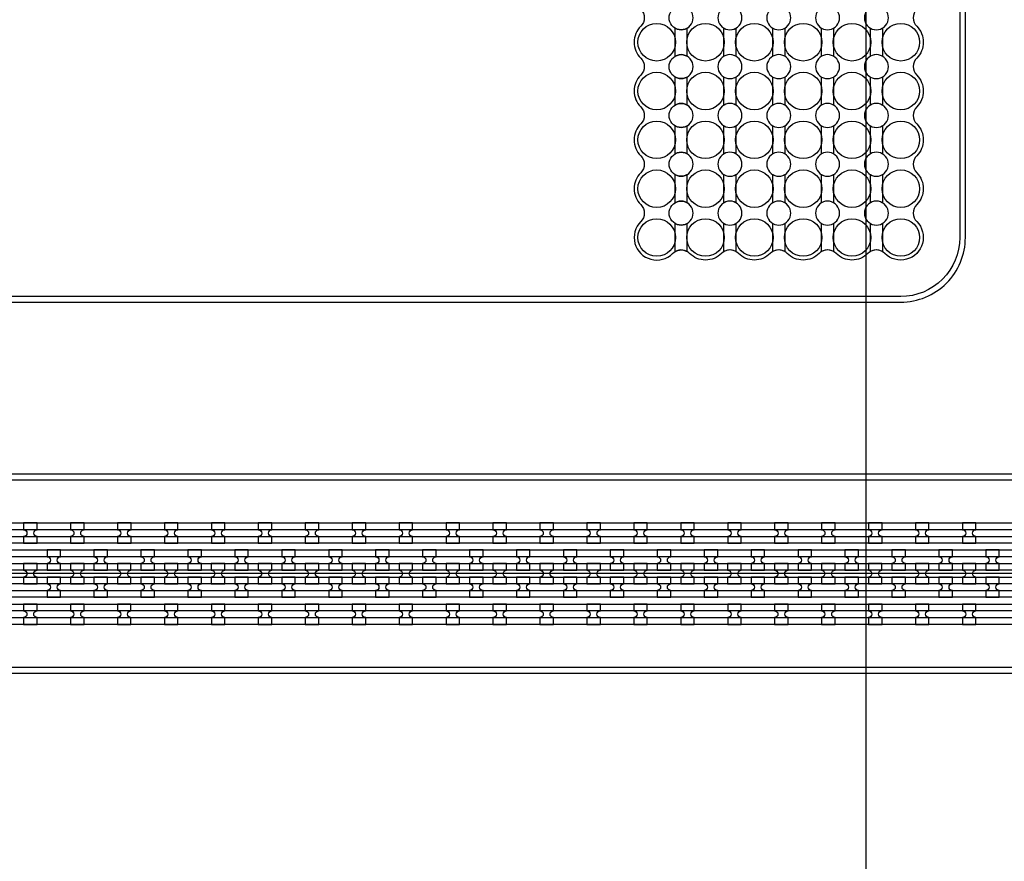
# Model space of a CAD drawing. Extents: x -63500 to 63500, y -63500 to 63500.
# Tile 53 of 256: x -4507 to 737, y -31181 to -26700. Entities that reach past the tile are written whole.
import ezdxf

# ---------------------------------------------------------------- set-up
doc = ezdxf.new("R2010")
doc.units = 13
doc.header["$MEASUREMENT"] = 0
for name, color, linetype in [('1_Metal', 2, 'Continuous'), ('2_Electrodes', 5, 'Continuous'), ('3_Outline', 4, 'Continuous')]:
    doc.layers.add(name, color=color, linetype=linetype)

msp = doc.modelspace()

# ---------------------------------------------------------------- linework, layer by layer
for p, q in [((0, 0), (0, -50000)), ((9500, -29649.7), (-9000, -29649.7))]:
    msp.add_line(p, q)
for radius in [50000, 47500, 45000]:
    msp.add_circle((0, 0), radius)
at = {"layer": '1_Metal'}
for points in [[(-50000, 0, 1), (50000, 0), (51000, 0, -1), (-51000, 0)], [(-9000, -29739.7), (17984, -29739.7, 0.414214), (19824, -27899.7), (19824, -27399.7, 0.414214), (17984, -25559.7), (16752, -25559.7, 0.414214), (16734, -25577.7), (16734, -25577.7), (16703.4, -25577.7), (16703.4, -25507.5), (16733.4, -25507.5, 0.384752), (16751.3, -25523.7), (17984, -25523.7, -0.414214), (19860, -27399.7), (19860, -27899.7, -0.414214), (17984, -29775.7), (-9000, -29775.7)], [(-9000, -29667.7), (-8596, -29667.7), (-8596, -29667.7), (17984, -29667.7, 0.414214), (19752, -27899.7), (19752, -27399.7, 0.414214), (17984, -25631.7), (16752, -25631.7, 0.414214), (16734, -25649.7), (16734, -25649.7), (16703.4, -25649.7), (16703.4, -25577.7), (16734, -25577.7, 0.414214), (16752, -25595.7), (17984, -25595.7, -0.414214), (19788, -27399.7), (19788, -27899.7, -0.414214), (17984, -29703.7), (-8596, -29703.7), (-9000, -29703.7)], [(-9000, -29595.7), (-8596, -29595.7), (17984, -29595.7, 0.414214), (19680, -27899.7), (19680, -27399.7, 0.414214), (17984, -25703.7), (16752, -25703.7, 0.414214), (16734, -25721.7), (16734, -25721.7), (16703.4, -25721.7), (16703.4, -25649.7), (16734, -25649.7, 0.414214), (16752, -25667.7), (17984, -25667.7, -0.414214), (19716, -27399.7), (19716, -27899.7, -0.414214), (17984, -29631.7), (-8596, -29631.7), (-9000, -29631.7)], [(-9000, -29523.7), (-8596, -29523.7), (17984, -29523.7, 0.414214), (19608, -27899.7), (19608, -27399.7, 0.414214), (17984, -25775.7), (16751.3, -25775.7, 0.384752), (16733.4, -25791.9), (16703.4, -25791.9), (16703.4, -25721.7), (16734, -25721.7, 0.414214), (16752, -25739.7), (17984, -25739.7, -0.414214), (19644, -27399.7), (19644, -27899.7, -0.414214), (17984, -29559.7), (-8596, -29559.7), (-9000, -29559.7)], [(-4486, -29487.6), (-4414, -29487.6), (-4414, -29451.6, -0.414214), (-4432, -29433.6), (-4432, -29433.6, -0.414214), (-4414, -29415.6), (-4414, -29379.6), (-4486, -29379.6), (-4486, -29415.6, -0.414214), (-4468, -29433.6), (-4468, -29433.6, -0.414214), (-4486, -29451.6)], [(-4236, -29487.6), (-4164, -29487.6), (-4164, -29451.6, -0.414214), (-4182, -29433.6), (-4182, -29433.6, -0.414214), (-4164, -29415.6), (-4164, -29379.6), (-4236, -29379.6), (-4236, -29415.6, -0.414214), (-4218, -29433.6), (-4218, -29433.6, -0.414214), (-4236, -29451.6)], [(-3986, -29487.6), (-3914, -29487.6), (-3914, -29451.6, -0.414214), (-3932, -29433.6), (-3932, -29433.6, -0.414214), (-3914, -29415.6), (-3914, -29379.6), (-3986, -29379.6), (-3986, -29415.6, -0.414214), (-3968, -29433.6), (-3968, -29433.6, -0.414214), (-3986, -29451.6)], [(-3736, -29487.6), (-3664, -29487.6), (-3664, -29451.6, -0.414214), (-3682, -29433.6), (-3682, -29433.6, -0.414214), (-3664, -29415.6), (-3664, -29379.6), (-3736, -29379.6), (-3736, -29415.6, -0.414214), (-3718, -29433.6), (-3718, -29433.6, -0.414214), (-3736, -29451.6)], [(-3486, -29487.6), (-3414, -29487.6), (-3414, -29451.6, -0.414214), (-3432, -29433.6), (-3432, -29433.6, -0.414214), (-3414, -29415.6), (-3414, -29379.6), (-3486, -29379.6), (-3486, -29415.6, -0.414214), (-3468, -29433.6), (-3468, -29433.6, -0.414214), (-3486, -29451.6)], [(-3236, -29487.6), (-3164, -29487.6), (-3164, -29451.6, -0.414214), (-3182, -29433.6), (-3182, -29433.6, -0.414214), (-3164, -29415.6), (-3164, -29379.6), (-3236, -29379.6), (-3236, -29415.6, -0.414214), (-3218, -29433.6), (-3218, -29433.6, -0.414214), (-3236, -29451.6)], [(-2986, -29487.6), (-2914, -29487.6), (-2914, -29451.6, -0.414214), (-2932, -29433.6), (-2932, -29433.6, -0.414214), (-2914, -29415.6), (-2914, -29379.6), (-2986, -29379.6), (-2986, -29415.6, -0.414214), (-2968, -29433.6), (-2968, -29433.6, -0.414214), (-2986, -29451.6)], [(-2736, -29487.6), (-2664, -29487.6), (-2664, -29451.6, -0.414214), (-2682, -29433.6), (-2682, -29433.6, -0.414214), (-2664, -29415.6), (-2664, -29379.6), (-2736, -29379.6), (-2736, -29415.6, -0.414214), (-2718, -29433.6), (-2718, -29433.6, -0.414214), (-2736, -29451.6)], [(-2486, -29487.6), (-2414, -29487.6), (-2414, -29451.6, -0.414214), (-2432, -29433.6), (-2432, -29433.6, -0.414214), (-2414, -29415.6), (-2414, -29379.6), (-2486, -29379.6), (-2486, -29415.6, -0.414214), (-2468, -29433.6), (-2468, -29433.6, -0.414214), (-2486, -29451.6)], [(-2236, -29487.6), (-2164, -29487.6), (-2164, -29451.6, -0.414214), (-2182, -29433.6), (-2182, -29433.6, -0.414214), (-2164, -29415.6), (-2164, -29379.6), (-2236, -29379.6), (-2236, -29415.6, -0.414214), (-2218, -29433.6), (-2218, -29433.6, -0.414214), (-2236, -29451.6)], [(-1986, -29487.6), (-1914, -29487.6), (-1914, -29451.6, -0.414214), (-1932, -29433.6), (-1932, -29433.6, -0.414214), (-1914, -29415.6), (-1914, -29379.6), (-1986, -29379.6), (-1986, -29415.6, -0.414214), (-1968, -29433.6), (-1968, -29433.6, -0.414214), (-1986, -29451.6)], [(-1736, -29487.6), (-1664, -29487.6), (-1664, -29451.6, -0.414214), (-1682, -29433.6), (-1682, -29433.6, -0.414214), (-1664, -29415.6), (-1664, -29379.6), (-1736, -29379.6), (-1736, -29415.6, -0.414214), (-1718, -29433.6), (-1718, -29433.6, -0.414214), (-1736, -29451.6)], [(-1486, -29487.6), (-1414, -29487.6), (-1414, -29451.6, -0.414214), (-1432, -29433.6), (-1432, -29433.6, -0.414214), (-1414, -29415.6), (-1414, -29379.6), (-1486, -29379.6), (-1486, -29415.6, -0.414214), (-1468, -29433.6), (-1468, -29433.6, -0.414214), (-1486, -29451.6)], [(-1236, -29487.6), (-1164, -29487.6), (-1164, -29451.6, -0.414214), (-1182, -29433.6), (-1182, -29433.6, -0.414214), (-1164, -29415.6), (-1164, -29379.6), (-1236, -29379.6), (-1236, -29415.6, -0.414214), (-1218, -29433.6), (-1218, -29433.6, -0.414214), (-1236, -29451.6)], [(-986, -29487.6), (-914, -29487.6), (-914, -29451.6, -0.414214), (-932, -29433.6), (-932, -29433.6, -0.414214), (-914, -29415.6), (-914, -29379.6), (-986, -29379.6), (-986, -29415.6, -0.414214), (-968, -29433.6), (-968, -29433.6, -0.414214), (-986, -29451.6)], [(-736, -29487.6), (-664, -29487.6), (-664, -29451.6, -0.414214), (-682, -29433.6), (-682, -29433.6, -0.414214), (-664, -29415.6), (-664, -29379.6), (-736, -29379.6), (-736, -29415.6, -0.414214), (-718, -29433.6), (-718, -29433.6, -0.414214), (-736, -29451.6)], [(-486, -29487.6), (-414, -29487.6), (-414, -29451.6, -0.414214), (-432, -29433.6), (-432, -29433.6, -0.414214), (-414, -29415.6), (-414, -29379.6), (-486, -29379.6), (-486, -29415.6, -0.414214), (-468, -29433.6), (-468, -29433.6, -0.414214), (-486, -29451.6)], [(-236, -29487.6), (-164, -29487.6), (-164, -29451.6, -0.414214), (-182, -29433.6), (-182, -29433.6, -0.414214), (-164, -29415.6), (-164, -29379.6), (-236, -29379.6), (-236, -29415.6, -0.414214), (-218, -29433.6), (-218, -29433.6, -0.414214), (-236, -29451.6)], [(14, -29487.6), (86, -29487.6), (86, -29451.6, -0.414214), (68, -29433.6), (68, -29433.6, -0.414214), (86, -29415.6), (86, -29379.6), (14, -29379.6), (14, -29415.6, -0.414214), (32, -29433.6), (32, -29433.6, -0.414214), (14, -29451.6)], [(264, -29487.6), (336, -29487.6), (336, -29451.6, -0.414214), (318, -29433.6), (318, -29433.6, -0.414214), (336, -29415.6), (336, -29379.6), (264, -29379.6), (264, -29415.6, -0.414214), (282, -29433.6), (282, -29433.6, -0.414214), (264, -29451.6)], [(514, -29487.6), (586, -29487.6), (586, -29451.6, -0.414214), (568, -29433.6), (568, -29433.6, -0.414214), (586, -29415.6), (586, -29379.6), (514, -29379.6), (514, -29415.6, -0.414214), (532, -29433.6), (532, -29433.6, -0.414214), (514, -29451.6)], [(-4289.2, -29631.6), (-4289.2, -29595.6, -0.414214), (-4307.2, -29577.6), (-4307.2, -29577.6, -0.414214), (-4289.2, -29559.6), (-4289.2, -29523.6), (-4361.2, -29523.6), (-4361.2, -29559.6, -0.414214), (-4343.2, -29577.6), (-4343.2, -29577.6, -0.414214), (-4361.2, -29595.6), (-4361.2, -29631.6)], [(-4039.2, -29631.6), (-4039.2, -29595.6, -0.414214), (-4057.2, -29577.6), (-4057.2, -29577.6, -0.414214), (-4039.2, -29559.6), (-4039.2, -29523.6), (-4111.2, -29523.6), (-4111.2, -29559.6, -0.414214), (-4093.2, -29577.6), (-4093.2, -29577.6, -0.414214), (-4111.2, -29595.6), (-4111.2, -29631.6)], [(-3789.2, -29631.6), (-3789.2, -29595.6, -0.414214), (-3807.2, -29577.6), (-3807.2, -29577.6, -0.414214), (-3789.2, -29559.6), (-3789.2, -29523.6), (-3861.2, -29523.6), (-3861.2, -29559.6, -0.414214), (-3843.2, -29577.6), (-3843.2, -29577.6, -0.414214), (-3861.2, -29595.6), (-3861.2, -29631.6)], [(-3539.2, -29631.6), (-3539.2, -29595.6, -0.414214), (-3557.2, -29577.6), (-3557.2, -29577.6, -0.414214), (-3539.2, -29559.6), (-3539.2, -29523.6), (-3611.2, -29523.6), (-3611.2, -29559.6, -0.414214), (-3593.2, -29577.6), (-3593.2, -29577.6, -0.414214), (-3611.2, -29595.6), (-3611.2, -29631.6)], [(-3289.2, -29631.6), (-3289.2, -29595.6, -0.414214), (-3307.2, -29577.6), (-3307.2, -29577.6, -0.414214), (-3289.2, -29559.6), (-3289.2, -29523.6), (-3361.2, -29523.6), (-3361.2, -29559.6, -0.414214), (-3343.2, -29577.6), (-3343.2, -29577.6, -0.414214), (-3361.2, -29595.6), (-3361.2, -29631.6)], [(-3039.2, -29631.6), (-3039.2, -29595.6, -0.414214), (-3057.2, -29577.6), (-3057.2, -29577.6, -0.414214), (-3039.2, -29559.6), (-3039.2, -29523.6), (-3111.2, -29523.6), (-3111.2, -29559.6, -0.414214), (-3093.2, -29577.6), (-3093.2, -29577.6, -0.414214), (-3111.2, -29595.6), (-3111.2, -29631.6)], [(-2789.2, -29631.6), (-2789.2, -29595.6, -0.414214), (-2807.2, -29577.6), (-2807.2, -29577.6, -0.414214), (-2789.2, -29559.6), (-2789.2, -29523.6), (-2861.2, -29523.6), (-2861.2, -29559.6, -0.414214), (-2843.2, -29577.6), (-2843.2, -29577.6, -0.414214), (-2861.2, -29595.6), (-2861.2, -29631.6)], [(-2539.2, -29631.6), (-2539.2, -29595.6, -0.414214), (-2557.2, -29577.6), (-2557.2, -29577.6, -0.414214), (-2539.2, -29559.6), (-2539.2, -29523.6), (-2611.2, -29523.6), (-2611.2, -29559.6, -0.414214), (-2593.2, -29577.6), (-2593.2, -29577.6, -0.414214), (-2611.2, -29595.6), (-2611.2, -29631.6)], [(-2289.2, -29631.6), (-2289.2, -29595.6, -0.414214), (-2307.2, -29577.6), (-2307.2, -29577.6, -0.414214), (-2289.2, -29559.6), (-2289.2, -29523.6), (-2361.2, -29523.6), (-2361.2, -29559.6, -0.414214), (-2343.2, -29577.6), (-2343.2, -29577.6, -0.414214), (-2361.2, -29595.6), (-2361.2, -29631.6)], [(-2039.2, -29631.6), (-2039.2, -29595.6, -0.414214), (-2057.2, -29577.6), (-2057.2, -29577.6, -0.414214), (-2039.2, -29559.6), (-2039.2, -29523.6), (-2111.2, -29523.6), (-2111.2, -29559.6, -0.414214), (-2093.2, -29577.6), (-2093.2, -29577.6, -0.414214), (-2111.2, -29595.6), (-2111.2, -29631.6)], [(-1789.2, -29631.6), (-1789.2, -29595.6, -0.414214), (-1807.2, -29577.6), (-1807.2, -29577.6, -0.414214), (-1789.2, -29559.6), (-1789.2, -29523.6), (-1861.2, -29523.6), (-1861.2, -29559.6, -0.414214), (-1843.2, -29577.6), (-1843.2, -29577.6, -0.414214), (-1861.2, -29595.6), (-1861.2, -29631.6)], [(-1539.2, -29631.6), (-1539.2, -29595.6, -0.414214), (-1557.2, -29577.6), (-1557.2, -29577.6, -0.414214), (-1539.2, -29559.6), (-1539.2, -29523.6), (-1611.2, -29523.6), (-1611.2, -29559.6, -0.414214), (-1593.2, -29577.6), (-1593.2, -29577.6, -0.414214), (-1611.2, -29595.6), (-1611.2, -29631.6)], [(-1289.2, -29631.6), (-1289.2, -29595.6, -0.414214), (-1307.2, -29577.6), (-1307.2, -29577.6, -0.414214), (-1289.2, -29559.6), (-1289.2, -29523.6), (-1361.2, -29523.6), (-1361.2, -29559.6, -0.414214), (-1343.2, -29577.6), (-1343.2, -29577.6, -0.414214), (-1361.2, -29595.6), (-1361.2, -29631.6)], [(-1039.2, -29631.6), (-1039.2, -29595.6, -0.414214), (-1057.2, -29577.6), (-1057.2, -29577.6, -0.414214), (-1039.2, -29559.6), (-1039.2, -29523.6), (-1111.2, -29523.6), (-1111.2, -29559.6, -0.414214), (-1093.2, -29577.6), (-1093.2, -29577.6, -0.414214), (-1111.2, -29595.6), (-1111.2, -29631.6)], [(-789.2, -29631.6), (-789.2, -29595.6, -0.414214), (-807.2, -29577.6), (-807.2, -29577.6, -0.414214), (-789.2, -29559.6), (-789.2, -29523.6), (-861.2, -29523.6), (-861.2, -29559.6, -0.414214), (-843.2, -29577.6), (-843.2, -29577.6, -0.414214), (-861.2, -29595.6), (-861.2, -29631.6)], [(-539.2, -29631.6), (-539.2, -29595.6, -0.414214), (-557.2, -29577.6), (-557.2, -29577.6, -0.414214), (-539.2, -29559.6), (-539.2, -29523.6), (-611.2, -29523.6), (-611.2, -29559.6, -0.414214), (-593.2, -29577.6), (-593.2, -29577.6, -0.414214), (-611.2, -29595.6), (-611.2, -29631.6)], [(-289.2, -29631.6), (-289.2, -29595.6, -0.414214), (-307.2, -29577.6), (-307.2, -29577.6, -0.414214), (-289.2, -29559.6), (-289.2, -29523.6), (-361.2, -29523.6), (-361.2, -29559.6, -0.414214), (-343.2, -29577.6), (-343.2, -29577.6, -0.414214), (-361.2, -29595.6), (-361.2, -29631.6)], [(-39.2, -29631.6), (-39.2, -29595.6, -0.414214), (-57.2, -29577.6), (-57.2, -29577.6, -0.414214), (-39.2, -29559.6), (-39.2, -29523.6), (-111.2, -29523.6), (-111.2, -29559.6, -0.414214), (-93.2, -29577.6), (-93.2, -29577.6, -0.414214), (-111.2, -29595.6), (-111.2, -29631.6)], [(210.8, -29631.6), (210.8, -29595.6, -0.414214), (192.8, -29577.6), (192.8, -29577.6, -0.414214), (210.8, -29559.6), (210.8, -29523.6), (138.8, -29523.6), (138.8, -29559.6, -0.414214), (156.8, -29577.6), (156.8, -29577.6, -0.414214), (138.8, -29595.6), (138.8, -29631.6)], [(460.8, -29631.6), (460.8, -29595.6, -0.414214), (442.8, -29577.6), (442.8, -29577.6, -0.414214), (460.8, -29559.6), (460.8, -29523.6), (388.8, -29523.6), (388.8, -29559.6, -0.414214), (406.8, -29577.6), (406.8, -29577.6, -0.414214), (388.8, -29595.6), (388.8, -29631.6)], [(710.8, -29631.6), (710.8, -29595.6, -0.414214), (692.8, -29577.6), (692.8, -29577.6, -0.414214), (710.8, -29559.6), (710.8, -29523.6), (638.8, -29523.6), (638.8, -29559.6, -0.414214), (656.8, -29577.6), (656.8, -29577.6, -0.414214), (638.8, -29595.6), (638.8, -29631.6)], [(-4414.2, -29595.6), (-4486.2, -29595.6), (-4486.2, -29631.6, -0.414214), (-4468.2, -29649.6), (-4468.2, -29649.6, -0.414214), (-4486.2, -29667.6), (-4486.2, -29703.6), (-4414.2, -29703.6), (-4414.2, -29667.6, -0.414214), (-4432.2, -29649.6), (-4432.2, -29649.6, -0.414214), (-4414.2, -29631.6), (-4414.2, -29595.6)], [(-4164.2, -29595.6), (-4236.2, -29595.6), (-4236.2, -29631.6, -0.414214), (-4218.2, -29649.6), (-4218.2, -29649.6, -0.414214), (-4236.2, -29667.6), (-4236.2, -29703.6), (-4164.2, -29703.6), (-4164.2, -29667.6, -0.414214), (-4182.2, -29649.6), (-4182.2, -29649.6, -0.414214), (-4164.2, -29631.6), (-4164.2, -29595.6)], [(-3914.2, -29595.6), (-3986.2, -29595.6), (-3986.2, -29631.6, -0.414214), (-3968.2, -29649.6), (-3968.2, -29649.6, -0.414214), (-3986.2, -29667.6), (-3986.2, -29703.6), (-3914.2, -29703.6), (-3914.2, -29667.6, -0.414214), (-3932.2, -29649.6), (-3932.2, -29649.6, -0.414214), (-3914.2, -29631.6), (-3914.2, -29595.6)], [(-3664.2, -29595.6), (-3736.2, -29595.6), (-3736.2, -29631.6, -0.414214), (-3718.2, -29649.6), (-3718.2, -29649.6, -0.414214), (-3736.2, -29667.6), (-3736.2, -29703.6), (-3664.2, -29703.6), (-3664.2, -29667.6, -0.414214), (-3682.2, -29649.6), (-3682.2, -29649.6, -0.414214), (-3664.2, -29631.6), (-3664.2, -29595.6)], [(-3414.2, -29595.6), (-3486.2, -29595.6), (-3486.2, -29631.6, -0.414214), (-3468.2, -29649.6), (-3468.2, -29649.6, -0.414214), (-3486.2, -29667.6), (-3486.2, -29703.6), (-3414.2, -29703.6), (-3414.2, -29667.6, -0.414214), (-3432.2, -29649.6), (-3432.2, -29649.6, -0.414214), (-3414.2, -29631.6), (-3414.2, -29595.6)], [(-3164.2, -29595.6), (-3236.2, -29595.6), (-3236.2, -29631.6, -0.414214), (-3218.2, -29649.6), (-3218.2, -29649.6, -0.414214), (-3236.2, -29667.6), (-3236.2, -29703.6), (-3164.2, -29703.6), (-3164.2, -29667.6, -0.414214), (-3182.2, -29649.6), (-3182.2, -29649.6, -0.414214), (-3164.2, -29631.6), (-3164.2, -29595.6)], [(-2914.2, -29595.6), (-2986.2, -29595.6), (-2986.2, -29631.6, -0.414214), (-2968.2, -29649.6), (-2968.2, -29649.6, -0.414214), (-2986.2, -29667.6), (-2986.2, -29703.6), (-2914.2, -29703.6), (-2914.2, -29667.6, -0.414214), (-2932.2, -29649.6), (-2932.2, -29649.6, -0.414214), (-2914.2, -29631.6), (-2914.2, -29595.6)], [(-2664.2, -29595.6), (-2736.2, -29595.6), (-2736.2, -29631.6, -0.414214), (-2718.2, -29649.6), (-2718.2, -29649.6, -0.414214), (-2736.2, -29667.6), (-2736.2, -29703.6), (-2664.2, -29703.6), (-2664.2, -29667.6, -0.414214), (-2682.2, -29649.6), (-2682.2, -29649.6, -0.414214), (-2664.2, -29631.6), (-2664.2, -29595.6)], [(-2414.2, -29595.6), (-2486.2, -29595.6), (-2486.2, -29631.6, -0.414214), (-2468.2, -29649.6), (-2468.2, -29649.6, -0.414214), (-2486.2, -29667.6), (-2486.2, -29703.6), (-2414.2, -29703.6), (-2414.2, -29667.6, -0.414214), (-2432.2, -29649.6), (-2432.2, -29649.6, -0.414214), (-2414.2, -29631.6), (-2414.2, -29595.6)], [(-2164.2, -29595.6), (-2236.2, -29595.6), (-2236.2, -29631.6, -0.414214), (-2218.2, -29649.6), (-2218.2, -29649.6, -0.414214), (-2236.2, -29667.6), (-2236.2, -29703.6), (-2164.2, -29703.6), (-2164.2, -29667.6, -0.414214), (-2182.2, -29649.6), (-2182.2, -29649.6, -0.414214), (-2164.2, -29631.6), (-2164.2, -29595.6)], [(-1914.2, -29595.6), (-1986.2, -29595.6), (-1986.2, -29631.6, -0.414214), (-1968.2, -29649.6), (-1968.2, -29649.6, -0.414214), (-1986.2, -29667.6), (-1986.2, -29703.6), (-1914.2, -29703.6), (-1914.2, -29667.6, -0.414214), (-1932.2, -29649.6), (-1932.2, -29649.6, -0.414214), (-1914.2, -29631.6), (-1914.2, -29595.6)], [(-1664.2, -29595.6), (-1736.2, -29595.6), (-1736.2, -29631.6, -0.414214), (-1718.2, -29649.6), (-1718.2, -29649.6, -0.414214), (-1736.2, -29667.6), (-1736.2, -29703.6), (-1664.2, -29703.6), (-1664.2, -29667.6, -0.414214), (-1682.2, -29649.6), (-1682.2, -29649.6, -0.414214), (-1664.2, -29631.6), (-1664.2, -29595.6)], [(-1414.2, -29595.6), (-1486.2, -29595.6), (-1486.2, -29631.6, -0.414214), (-1468.2, -29649.6), (-1468.2, -29649.6, -0.414214), (-1486.2, -29667.6), (-1486.2, -29703.6), (-1414.2, -29703.6), (-1414.2, -29667.6, -0.414214), (-1432.2, -29649.6), (-1432.2, -29649.6, -0.414214), (-1414.2, -29631.6), (-1414.2, -29595.6)], [(-1164.2, -29595.6), (-1236.2, -29595.6), (-1236.2, -29631.6, -0.414214), (-1218.2, -29649.6), (-1218.2, -29649.6, -0.414214), (-1236.2, -29667.6), (-1236.2, -29703.6), (-1164.2, -29703.6), (-1164.2, -29667.6, -0.414214), (-1182.2, -29649.6), (-1182.2, -29649.6, -0.414214), (-1164.2, -29631.6), (-1164.2, -29595.6)], [(-914.2, -29595.6), (-986.2, -29595.6), (-986.2, -29631.6, -0.414214), (-968.2, -29649.6), (-968.2, -29649.6, -0.414214), (-986.2, -29667.6), (-986.2, -29703.6), (-914.2, -29703.6), (-914.2, -29667.6, -0.414214), (-932.2, -29649.6), (-932.2, -29649.6, -0.414214), (-914.2, -29631.6), (-914.2, -29595.6)], [(-664.2, -29595.6), (-736.2, -29595.6), (-736.2, -29631.6, -0.414214), (-718.2, -29649.6), (-718.2, -29649.6, -0.414214), (-736.2, -29667.6), (-736.2, -29703.6), (-664.2, -29703.6), (-664.2, -29667.6, -0.414214), (-682.2, -29649.6), (-682.2, -29649.6, -0.414214), (-664.2, -29631.6), (-664.2, -29595.6)], [(-414.2, -29595.6), (-486.2, -29595.6), (-486.2, -29631.6, -0.414214), (-468.2, -29649.6), (-468.2, -29649.6, -0.414214), (-486.2, -29667.6), (-486.2, -29703.6), (-414.2, -29703.6), (-414.2, -29667.6, -0.414214), (-432.2, -29649.6), (-432.2, -29649.6, -0.414214), (-414.2, -29631.6), (-414.2, -29595.6)], [(-164.2, -29595.6), (-236.2, -29595.6), (-236.2, -29631.6, -0.414214), (-218.2, -29649.6), (-218.2, -29649.6, -0.414214), (-236.2, -29667.6), (-236.2, -29703.6), (-164.2, -29703.6), (-164.2, -29667.6, -0.414214), (-182.2, -29649.6), (-182.2, -29649.6, -0.414214), (-164.2, -29631.6), (-164.2, -29595.6)], [(85.8, -29595.6), (13.8, -29595.6), (13.8, -29631.6, -0.414214), (31.8, -29649.6), (31.8, -29649.6, -0.414214), (13.8, -29667.6), (13.8, -29703.6), (85.8, -29703.6), (85.8, -29667.6, -0.414214), (67.8, -29649.6), (67.8, -29649.6, -0.414214), (85.8, -29631.6), (85.8, -29595.6)], [(335.8, -29595.6), (263.8, -29595.6), (263.8, -29631.6, -0.414214), (281.8, -29649.6), (281.8, -29649.6, -0.414214), (263.8, -29667.6), (263.8, -29703.6), (335.8, -29703.6), (335.8, -29667.6, -0.414214), (317.8, -29649.6), (317.8, -29649.6, -0.414214), (335.8, -29631.6), (335.8, -29595.6)], [(585.8, -29595.6), (513.8, -29595.6), (513.8, -29631.6, -0.414214), (531.8, -29649.6), (531.8, -29649.6, -0.414214), (513.8, -29667.6), (513.8, -29703.6), (585.8, -29703.6), (585.8, -29667.6, -0.414214), (567.8, -29649.6), (567.8, -29649.6, -0.414214), (585.8, -29631.6), (585.8, -29595.6)], [(-4289.2, -29667.6), (-4361.2, -29667.6), (-4361.2, -29703.6, -0.414214), (-4343.2, -29721.6), (-4343.2, -29721.6, -0.414214), (-4361.2, -29739.6), (-4361.2, -29775.6), (-4289.2, -29775.6), (-4289.2, -29739.6, -0.414214), (-4307.2, -29721.6), (-4307.2, -29721.6, -0.414214), (-4289.2, -29703.6), (-4289.2, -29667.6)], [(-4039.2, -29667.6), (-4111.2, -29667.6), (-4111.2, -29703.6, -0.414214), (-4093.2, -29721.6), (-4093.2, -29721.6, -0.414214), (-4111.2, -29739.6), (-4111.2, -29775.6), (-4039.2, -29775.6), (-4039.2, -29739.6, -0.414214), (-4057.2, -29721.6), (-4057.2, -29721.6, -0.414214), (-4039.2, -29703.6), (-4039.2, -29667.6)], [(-3789.2, -29667.6), (-3861.2, -29667.6), (-3861.2, -29703.6, -0.414214), (-3843.2, -29721.6), (-3843.2, -29721.6, -0.414214), (-3861.2, -29739.6), (-3861.2, -29775.6), (-3789.2, -29775.6), (-3789.2, -29739.6, -0.414214), (-3807.2, -29721.6), (-3807.2, -29721.6, -0.414214), (-3789.2, -29703.6), (-3789.2, -29667.6)], [(-3539.2, -29667.6), (-3611.2, -29667.6), (-3611.2, -29703.6, -0.414214), (-3593.2, -29721.6), (-3593.2, -29721.6, -0.414214), (-3611.2, -29739.6), (-3611.2, -29775.6), (-3539.2, -29775.6), (-3539.2, -29739.6, -0.414214), (-3557.2, -29721.6), (-3557.2, -29721.6, -0.414214), (-3539.2, -29703.6), (-3539.2, -29667.6)], [(-3289.2, -29667.6), (-3361.2, -29667.6), (-3361.2, -29703.6, -0.414214), (-3343.2, -29721.6), (-3343.2, -29721.6, -0.414214), (-3361.2, -29739.6), (-3361.2, -29775.6), (-3289.2, -29775.6), (-3289.2, -29739.6, -0.414214), (-3307.2, -29721.6), (-3307.2, -29721.6, -0.414214), (-3289.2, -29703.6), (-3289.2, -29667.6)], [(-3039.2, -29667.6), (-3111.2, -29667.6), (-3111.2, -29703.6, -0.414214), (-3093.2, -29721.6), (-3093.2, -29721.6, -0.414214), (-3111.2, -29739.6), (-3111.2, -29775.6), (-3039.2, -29775.6), (-3039.2, -29739.6, -0.414214), (-3057.2, -29721.6), (-3057.2, -29721.6, -0.414214), (-3039.2, -29703.6), (-3039.2, -29667.6)], [(-2789.2, -29667.6), (-2861.2, -29667.6), (-2861.2, -29703.6, -0.414214), (-2843.2, -29721.6), (-2843.2, -29721.6, -0.414214), (-2861.2, -29739.6), (-2861.2, -29775.6), (-2789.2, -29775.6), (-2789.2, -29739.6, -0.414214), (-2807.2, -29721.6), (-2807.2, -29721.6, -0.414214), (-2789.2, -29703.6), (-2789.2, -29667.6)], [(-2539.2, -29667.6), (-2611.2, -29667.6), (-2611.2, -29703.6, -0.414214), (-2593.2, -29721.6), (-2593.2, -29721.6, -0.414214), (-2611.2, -29739.6), (-2611.2, -29775.6), (-2539.2, -29775.6), (-2539.2, -29739.6, -0.414214), (-2557.2, -29721.6), (-2557.2, -29721.6, -0.414214), (-2539.2, -29703.6), (-2539.2, -29667.6)], [(-2289.2, -29667.6), (-2361.2, -29667.6), (-2361.2, -29703.6, -0.414214), (-2343.2, -29721.6), (-2343.2, -29721.6, -0.414214), (-2361.2, -29739.6), (-2361.2, -29775.6), (-2289.2, -29775.6), (-2289.2, -29739.6, -0.414214), (-2307.2, -29721.6), (-2307.2, -29721.6, -0.414214), (-2289.2, -29703.6), (-2289.2, -29667.6)], [(-2039.2, -29667.6), (-2111.2, -29667.6), (-2111.2, -29703.6, -0.414214), (-2093.2, -29721.6), (-2093.2, -29721.6, -0.414214), (-2111.2, -29739.6), (-2111.2, -29775.6), (-2039.2, -29775.6), (-2039.2, -29739.6, -0.414214), (-2057.2, -29721.6), (-2057.2, -29721.6, -0.414214), (-2039.2, -29703.6), (-2039.2, -29667.6)], [(-1789.2, -29667.6), (-1861.2, -29667.6), (-1861.2, -29703.6, -0.414214), (-1843.2, -29721.6), (-1843.2, -29721.6, -0.414214), (-1861.2, -29739.6), (-1861.2, -29775.6), (-1789.2, -29775.6), (-1789.2, -29739.6, -0.414214), (-1807.2, -29721.6), (-1807.2, -29721.6, -0.414214), (-1789.2, -29703.6), (-1789.2, -29667.6)], [(-1539.2, -29667.6), (-1611.2, -29667.6), (-1611.2, -29703.6, -0.414214), (-1593.2, -29721.6), (-1593.2, -29721.6, -0.414214), (-1611.2, -29739.6), (-1611.2, -29775.6), (-1539.2, -29775.6), (-1539.2, -29739.6, -0.414214), (-1557.2, -29721.6), (-1557.2, -29721.6, -0.414214), (-1539.2, -29703.6), (-1539.2, -29667.6)], [(-1289.2, -29667.6), (-1361.2, -29667.6), (-1361.2, -29703.6, -0.414214), (-1343.2, -29721.6), (-1343.2, -29721.6, -0.414214), (-1361.2, -29739.6), (-1361.2, -29775.6), (-1289.2, -29775.6), (-1289.2, -29739.6, -0.414214), (-1307.2, -29721.6), (-1307.2, -29721.6, -0.414214), (-1289.2, -29703.6), (-1289.2, -29667.6)], [(-1039.2, -29667.6), (-1111.2, -29667.6), (-1111.2, -29703.6, -0.414214), (-1093.2, -29721.6), (-1093.2, -29721.6, -0.414214), (-1111.2, -29739.6), (-1111.2, -29775.6), (-1039.2, -29775.6), (-1039.2, -29739.6, -0.414214), (-1057.2, -29721.6), (-1057.2, -29721.6, -0.414214), (-1039.2, -29703.6), (-1039.2, -29667.6)], [(-789.2, -29667.6), (-861.2, -29667.6), (-861.2, -29703.6, -0.414214), (-843.2, -29721.6), (-843.2, -29721.6, -0.414214), (-861.2, -29739.6), (-861.2, -29775.6), (-789.2, -29775.6), (-789.2, -29739.6, -0.414214), (-807.2, -29721.6), (-807.2, -29721.6, -0.414214), (-789.2, -29703.6), (-789.2, -29667.6)], [(-539.2, -29667.6), (-611.2, -29667.6), (-611.2, -29703.6, -0.414214), (-593.2, -29721.6), (-593.2, -29721.6, -0.414214), (-611.2, -29739.6), (-611.2, -29775.6), (-539.2, -29775.6), (-539.2, -29739.6, -0.414214), (-557.2, -29721.6), (-557.2, -29721.6, -0.414214), (-539.2, -29703.6), (-539.2, -29667.6)], [(-289.2, -29667.6), (-361.2, -29667.6), (-361.2, -29703.6, -0.414214), (-343.2, -29721.6), (-343.2, -29721.6, -0.414214), (-361.2, -29739.6), (-361.2, -29775.6), (-289.2, -29775.6), (-289.2, -29739.6, -0.414214), (-307.2, -29721.6), (-307.2, -29721.6, -0.414214), (-289.2, -29703.6), (-289.2, -29667.6)], [(-39.2, -29667.6), (-111.2, -29667.6), (-111.2, -29703.6, -0.414214), (-93.2, -29721.6), (-93.2, -29721.6, -0.414214), (-111.2, -29739.6), (-111.2, -29775.6), (-39.2, -29775.6), (-39.2, -29739.6, -0.414214), (-57.2, -29721.6), (-57.2, -29721.6, -0.414214), (-39.2, -29703.6), (-39.2, -29667.6)], [(210.8, -29667.6), (138.8, -29667.6), (138.8, -29703.6, -0.414214), (156.8, -29721.6), (156.8, -29721.6, -0.414214), (138.8, -29739.6), (138.8, -29775.6), (210.8, -29775.6), (210.8, -29739.6, -0.414214), (192.8, -29721.6), (192.8, -29721.6, -0.414214), (210.8, -29703.6), (210.8, -29667.6)], [(460.8, -29667.6), (388.8, -29667.6), (388.8, -29703.6, -0.414214), (406.8, -29721.6), (406.8, -29721.6, -0.414214), (388.8, -29739.6), (388.8, -29775.6), (460.8, -29775.6), (460.8, -29739.6, -0.414214), (442.8, -29721.6), (442.8, -29721.6, -0.414214), (460.8, -29703.6), (460.8, -29667.6)], [(710.8, -29667.6), (638.8, -29667.6), (638.8, -29703.6, -0.414214), (656.8, -29721.6), (656.8, -29721.6, -0.414214), (638.8, -29739.6), (638.8, -29775.6), (710.8, -29775.6), (710.8, -29739.6, -0.414214), (692.8, -29721.6), (692.8, -29721.6, -0.414214), (710.8, -29703.6), (710.8, -29667.6)], [(-4486.1, -29919.6), (-4414.1, -29919.6), (-4414.1, -29883.6, -0.414214), (-4432.1, -29865.6), (-4432.1, -29865.6, -0.414214), (-4414.1, -29847.6), (-4414.1, -29811.6), (-4486.1, -29811.6), (-4486.1, -29847.6, -0.414214), (-4468.1, -29865.6), (-4468.1, -29865.6, -0.414214), (-4486.1, -29883.6)], [(-4236.1, -29919.6), (-4164.1, -29919.6), (-4164.1, -29883.6, -0.414214), (-4182.1, -29865.6), (-4182.1, -29865.6, -0.414214), (-4164.1, -29847.6), (-4164.1, -29811.6), (-4236.1, -29811.6), (-4236.1, -29847.6, -0.414214), (-4218.1, -29865.6), (-4218.1, -29865.6, -0.414214), (-4236.1, -29883.6)], [(-3986.1, -29919.6), (-3914.1, -29919.6), (-3914.1, -29883.6, -0.414214), (-3932.1, -29865.6), (-3932.1, -29865.6, -0.414214), (-3914.1, -29847.6), (-3914.1, -29811.6), (-3986.1, -29811.6), (-3986.1, -29847.6, -0.414214), (-3968.1, -29865.6), (-3968.1, -29865.6, -0.414214), (-3986.1, -29883.6)], [(-3736.1, -29919.6), (-3664.1, -29919.6), (-3664.1, -29883.6, -0.414214), (-3682.1, -29865.6), (-3682.1, -29865.6, -0.414214), (-3664.1, -29847.6), (-3664.1, -29811.6), (-3736.1, -29811.6), (-3736.1, -29847.6, -0.414214), (-3718.1, -29865.6), (-3718.1, -29865.6, -0.414214), (-3736.1, -29883.6)], [(-3486.1, -29919.6), (-3414.1, -29919.6), (-3414.1, -29883.6, -0.414214), (-3432.1, -29865.6), (-3432.1, -29865.6, -0.414214), (-3414.1, -29847.6), (-3414.1, -29811.6), (-3486.1, -29811.6), (-3486.1, -29847.6, -0.414214), (-3468.1, -29865.6), (-3468.1, -29865.6, -0.414214), (-3486.1, -29883.6)], [(-3236.1, -29919.6), (-3164.1, -29919.6), (-3164.1, -29883.6, -0.414214), (-3182.1, -29865.6), (-3182.1, -29865.6, -0.414214), (-3164.1, -29847.6), (-3164.1, -29811.6), (-3236.1, -29811.6), (-3236.1, -29847.6, -0.414214), (-3218.1, -29865.6), (-3218.1, -29865.6, -0.414214), (-3236.1, -29883.6)], [(-2986.1, -29919.6), (-2914.1, -29919.6), (-2914.1, -29883.6, -0.414214), (-2932.1, -29865.6), (-2932.1, -29865.6, -0.414214), (-2914.1, -29847.6), (-2914.1, -29811.6), (-2986.1, -29811.6), (-2986.1, -29847.6, -0.414214), (-2968.1, -29865.6), (-2968.1, -29865.6, -0.414214), (-2986.1, -29883.6)], [(-2736.1, -29919.6), (-2664.1, -29919.6), (-2664.1, -29883.6, -0.414214), (-2682.1, -29865.6), (-2682.1, -29865.6, -0.414214), (-2664.1, -29847.6), (-2664.1, -29811.6), (-2736.1, -29811.6), (-2736.1, -29847.6, -0.414214), (-2718.1, -29865.6), (-2718.1, -29865.6, -0.414214), (-2736.1, -29883.6)], [(-2486.1, -29919.6), (-2414.1, -29919.6), (-2414.1, -29883.6, -0.414214), (-2432.1, -29865.6), (-2432.1, -29865.6, -0.414214), (-2414.1, -29847.6), (-2414.1, -29811.6), (-2486.1, -29811.6), (-2486.1, -29847.6, -0.414214), (-2468.1, -29865.6), (-2468.1, -29865.6, -0.414214), (-2486.1, -29883.6)], [(-2236.1, -29919.6), (-2164.1, -29919.6), (-2164.1, -29883.6, -0.414214), (-2182.1, -29865.6), (-2182.1, -29865.6, -0.414214), (-2164.1, -29847.6), (-2164.1, -29811.6), (-2236.1, -29811.6), (-2236.1, -29847.6, -0.414214), (-2218.1, -29865.6), (-2218.1, -29865.6, -0.414214), (-2236.1, -29883.6)], [(-1986.1, -29919.6), (-1914.1, -29919.6), (-1914.1, -29883.6, -0.414214), (-1932.1, -29865.6), (-1932.1, -29865.6, -0.414214), (-1914.1, -29847.6), (-1914.1, -29811.6), (-1986.1, -29811.6), (-1986.1, -29847.6, -0.414214), (-1968.1, -29865.6), (-1968.1, -29865.6, -0.414214), (-1986.1, -29883.6)], [(-1736.1, -29919.6), (-1664.1, -29919.6), (-1664.1, -29883.6, -0.414214), (-1682.1, -29865.6), (-1682.1, -29865.6, -0.414214), (-1664.1, -29847.6), (-1664.1, -29811.6), (-1736.1, -29811.6), (-1736.1, -29847.6, -0.414214), (-1718.1, -29865.6), (-1718.1, -29865.6, -0.414214), (-1736.1, -29883.6)], [(-1486.1, -29919.6), (-1414.1, -29919.6), (-1414.1, -29883.6, -0.414214), (-1432.1, -29865.6), (-1432.1, -29865.6, -0.414214), (-1414.1, -29847.6), (-1414.1, -29811.6), (-1486.1, -29811.6), (-1486.1, -29847.6, -0.414214), (-1468.1, -29865.6), (-1468.1, -29865.6, -0.414214), (-1486.1, -29883.6)], [(-1236.1, -29919.6), (-1164.1, -29919.6), (-1164.1, -29883.6, -0.414214), (-1182.1, -29865.6), (-1182.1, -29865.6, -0.414214), (-1164.1, -29847.6), (-1164.1, -29811.6), (-1236.1, -29811.6), (-1236.1, -29847.6, -0.414214), (-1218.1, -29865.6), (-1218.1, -29865.6, -0.414214), (-1236.1, -29883.6)], [(-986.1, -29919.6), (-914.1, -29919.6), (-914.1, -29883.6, -0.414214), (-932.1, -29865.6), (-932.1, -29865.6, -0.414214), (-914.1, -29847.6), (-914.1, -29811.6), (-986.1, -29811.6), (-986.1, -29847.6, -0.414214), (-968.1, -29865.6), (-968.1, -29865.6, -0.414214), (-986.1, -29883.6)], [(-736.1, -29919.6), (-664.1, -29919.6), (-664.1, -29883.6, -0.414214), (-682.1, -29865.6), (-682.1, -29865.6, -0.414214), (-664.1, -29847.6), (-664.1, -29811.6), (-736.1, -29811.6), (-736.1, -29847.6, -0.414214), (-718.1, -29865.6), (-718.1, -29865.6, -0.414214), (-736.1, -29883.6)], [(-486.1, -29919.6), (-414.1, -29919.6), (-414.1, -29883.6, -0.414214), (-432.1, -29865.6), (-432.1, -29865.6, -0.414214), (-414.1, -29847.6), (-414.1, -29811.6), (-486.1, -29811.6), (-486.1, -29847.6, -0.414214), (-468.1, -29865.6), (-468.1, -29865.6, -0.414214), (-486.1, -29883.6)], [(-236.1, -29919.6), (-164.1, -29919.6), (-164.1, -29883.6, -0.414214), (-182.1, -29865.6), (-182.1, -29865.6, -0.414214), (-164.1, -29847.6), (-164.1, -29811.6), (-236.1, -29811.6), (-236.1, -29847.6, -0.414214), (-218.1, -29865.6), (-218.1, -29865.6, -0.414214), (-236.1, -29883.6)], [(13.9, -29919.6), (85.9, -29919.6), (85.9, -29883.6, -0.414214), (67.9, -29865.6), (67.9, -29865.6, -0.414214), (85.9, -29847.6), (85.9, -29811.6), (13.9, -29811.6), (13.9, -29847.6, -0.414214), (31.9, -29865.6), (31.9, -29865.6, -0.414214), (13.9, -29883.6)], [(263.9, -29919.6), (335.9, -29919.6), (335.9, -29883.6, -0.414214), (317.9, -29865.6), (317.9, -29865.6, -0.414214), (335.9, -29847.6), (335.9, -29811.6), (263.9, -29811.6), (263.9, -29847.6, -0.414214), (281.9, -29865.6), (281.9, -29865.6, -0.414214), (263.9, -29883.6)], [(513.9, -29919.6), (585.9, -29919.6), (585.9, -29883.6, -0.414214), (567.9, -29865.6), (567.9, -29865.6, -0.414214), (585.9, -29847.6), (585.9, -29811.6), (513.9, -29811.6), (513.9, -29847.6, -0.414214), (531.9, -29865.6), (531.9, -29865.6, -0.414214), (513.9, -29883.6)]]:
    msp.add_lwpolyline(points, format="xyb", close=True, dxfattribs=at)
for points in [[(-1198.9, -26644.5, -0.414214), (-1198.9, -26734.8, 0.414214), (-1198.9, -26904.5, -0.414214), (-1198.9, -26994.8, 0.414214), (-1198.9, -27164.5, -0.414214), (-1198.9, -27254.8, 0.414214), (-1198.9, -27424.5, -0.414214), (-1198.9, -27514.8, 0.414214), (-1198.9, -27684.5, -0.414214), (-1198.9, -27774.8, 1), (-1029.1, -27944.5, -0.339838), (-952, -27934.4), (-952, -27784.9, -1.734808), (-952, -27674.4), (-952, -27524.9, -1.734808), (-952, -27414.4), (-952, -27264.9, -1.734808), (-952, -27154.4), (-952, -27004.9, -1.734808), (-952, -26894.4), (-952, -26744.9, -1.734808), (-952, -26634.4)], [(-692, -26634.4, 1.734808), (-692, -26744.9), (-692, -26894.4, 1.734808), (-692, -27004.9), (-692, -27154.4, 1.734808), (-692, -27264.9), (-692, -27414.4, 1.734808), (-692, -27524.9), (-692, -27674.4, 1.734808), (-692, -27784.9), (-692, -27934.4, 0.339838), (-769.1, -27944.5, -0.414214), (-938.9, -27944.5, 0.339838), (-1016, -27934.4), (-1016, -27784.9, 1.734808), (-1016, -27674.4), (-1016, -27524.9, 1.734808), (-1016, -27414.4), (-1016, -27264.9, 1.734808), (-1016, -27154.4), (-1016, -27004.9, 1.734808), (-1016, -26894.4), (-1016, -26744.9, 1.734808), (-1016, -26634.4)], [(-432, -26634.4, 1.734808), (-432, -26744.9), (-432, -26894.4, 1.734808), (-432, -27004.9), (-432, -27154.4, 1.734808), (-432, -27264.9), (-432, -27414.4, 1.734808), (-432, -27524.9), (-432, -27674.4, 1.734808), (-432, -27784.9), (-432, -27934.4, 0.339838), (-509.1, -27944.5, -0.414214), (-678.9, -27944.5, 0.339838), (-756, -27934.4), (-756, -27784.9, 1.734808), (-756, -27674.4), (-756, -27524.9, 1.734808), (-756, -27414.4), (-756, -27264.9, 1.734808), (-756, -27154.4), (-756, -27004.9, 1.734808), (-756, -26894.4), (-756, -26744.9, 1.734808), (-756, -26634.4)], [(-172, -26634.4, 1.734808), (-172, -26744.9), (-172, -26894.4, 1.734808), (-172, -27004.9), (-172, -27154.4, 1.734808), (-172, -27264.9), (-172, -27414.4, 1.734808), (-172, -27524.9), (-172, -27674.4, 1.734808), (-172, -27784.9), (-172, -27934.4, 0.339838), (-249.1, -27944.5, -0.414214), (-418.9, -27944.5, 0.339838), (-496, -27934.4), (-496, -27784.9, 1.734808), (-496, -27674.4), (-496, -27524.9, 1.734808), (-496, -27414.4), (-496, -27264.9, 1.734808), (-496, -27154.4), (-496, -27004.9, 1.734808), (-496, -26894.4), (-496, -26744.9, 1.734808), (-496, -26634.4)], [(88, -26634.4, 1.734808), (88, -26744.9), (88, -26894.4, 1.734808), (88, -27004.9), (88, -27154.4, 1.734808), (88, -27264.9), (88, -27414.4, 1.734808), (88, -27524.9), (88, -27674.4, 1.734808), (88, -27784.9), (88, -27934.4, 0.339838), (10.9, -27944.5, -0.414214), (-158.9, -27944.5, 0.339838), (-236, -27934.4), (-236, -27784.9, 1.734808), (-236, -27674.4), (-236, -27524.9, 1.734808), (-236, -27414.4), (-236, -27264.9, 1.734808), (-236, -27154.4), (-236, -27004.9, 1.734808), (-236, -26894.4), (-236, -26744.9, 1.734808), (-236, -26634.4)], [(270.9, -26644.5, 0.414214), (270.9, -26734.8, -0.414214), (270.9, -26904.5, 0.414214), (270.9, -26994.8, -0.414214), (270.9, -27164.5, 0.414214), (270.9, -27254.8, -0.414214), (270.9, -27424.5, 0.414214), (270.9, -27514.8, -0.414214), (270.9, -27684.5, 0.414214), (270.9, -27774.8, -1), (101.1, -27944.5, 0.339838), (24, -27934.4), (24, -27784.9, 1.734808), (24, -27674.4), (24, -27524.9, 1.734808), (24, -27414.4), (24, -27264.9, 1.734808), (24, -27154.4), (24, -27004.9, 1.734808), (24, -26894.4), (24, -26744.9, 1.734808), (24, -26634.4)], [(17984, -29415.7), (-8596, -29415.7), (-9000, -29415.7), (-9000, -29379.7), (-8596, -29379.7), (-8596, -29379.7), (17984.1, -29379.7, 0.414214)], [(17984.1, -29487.7), (-8596, -29487.7), (-9000, -29487.7), (-9000, -29451.7), (-8596, -29451.7), (17984, -29451.7, 0.414214)], [(17984, -29847.7), (-8596, -29847.7), (-9000, -29847.7), (-9000, -29811.7), (-8596, -29811.7), (17984.1, -29811.7, 0.414214)], [(17984.1, -29919.7), (-8596, -29919.7), (-9000, -29919.7), (-9000, -29883.7), (-8596, -29883.7), (17984, -29883.7, 0.414214)]]:
    msp.add_lwpolyline(points, format="xyb", dxfattribs=at)
at = {"layer": '2_Electrodes'}
for points in [[(47500, 0, -1), (-47500, 0), (-51000, 0, 1), (51000, 0)], [(-9087.8, -25894.7, 0.127017), (-7984, -26179.7), (-7228, -26179.7, -0.414214), (-6958, -26449.7), (-6958, -27859.7, 0.414214), (-6614, -28203.7), (186, -28203.7, 0.414214), (530, -27859.7), (530, -25999.7, -0.414214), (650, -25879.7), (650, -25849.7, 0.414214), (500, -25999.7), (500, -27859.7, -0.414214), (186, -28173.7), (-6614, -28173.7, -0.414214), (-6928, -27859.7), (-6928, -26449.7, 0.414214), (-7228, -26149.7), (-7984, -26149.7, -0.127017), (-9073.3, -25868.4, 0.127017), (-9145.9, -25849.7), (-9145.9, -25879.7, -0.127017)], [(19933.4, -25879.7), (19933.4, -25849.7, 0.610914), (19811.5, -26087.2, -0.156977), (20234, -27399.7), (20234, -27899.7, -0.414214), (17984, -30149.7), (-8001.8, -30149.7), (-8001.8, -30179.7), (17984, -30179.7, 0.414214), (20264, -27899.7), (20264, -27399.7, 0.156977), (19835.9, -26069.7, -0.610914)]]:
    msp.add_lwpolyline(points, format="xyb", close=True, dxfattribs=at)
msp.add_lwpolyline([(17984, -29119.7), (-8001.8, -29119.7), (-8001.8, -29149.7), (17984, -29149.7, 0.414214)], format="xyb", dxfattribs=at)
for centre in [(-1114, -26819.7), (-854, -26819.7), (-594, -26819.7), (-334, -26819.7), (-74, -26819.7), (186, -26819.7), (-1114, -27079.7), (-854, -27079.7), (-594, -27079.7), (-334, -27079.7), (-74, -27079.7), (186, -27079.7), (-1114, -27339.7), (-854, -27339.7), (-594, -27339.7), (-334, -27339.7), (-74, -27339.7), (186, -27339.7), (-1114, -27599.7), (-854, -27599.7), (-594, -27599.7), (-334, -27599.7), (-74, -27599.7), (186, -27599.7), (-1114, -27859.7), (-854, -27859.7), (-594, -27859.7), (-334, -27859.7), (-74, -27859.7), (186, -27859.7)]:
    msp.add_circle(centre, 100, dxfattribs=at)
at = {"layer": '3_Outline'}
for points in [[(47500, 0, -1), (-47500, 0), (-51000, 0, 1), (51000, 0)], [(-9087.8, -25894.7, 0.127017), (-7984, -26179.7), (-7228, -26179.7, -0.414214), (-6958, -26449.7), (-6958, -27859.7, 0.414214), (-6614, -28203.7), (186, -28203.7, 0.414214), (530, -27859.7), (530, -25999.7, -0.414214), (650, -25879.7), (650, -25849.7, 0.414214), (500, -25999.7), (500, -27859.7, -0.414214), (186, -28173.7), (-6614, -28173.7, -0.414214), (-6928, -27859.7), (-6928, -26449.7, 0.414214), (-7228, -26149.7), (-7984, -26149.7, -0.127017), (-9073.3, -25868.4, 0.127017), (-9145.9, -25849.7), (-9145.9, -25879.7, -0.127017)], [(19933.4, -25879.7), (19933.4, -25849.7, 0.610914), (19811.5, -26087.2, -0.156977), (20234, -27399.7), (20234, -27899.7, -0.414214), (17984, -30149.7), (-8001.8, -30149.7), (-8001.8, -30179.7), (17984, -30179.7, 0.414214), (20264, -27899.7), (20264, -27399.7, 0.156977), (19835.9, -26069.7, -0.610914)]]:
    msp.add_lwpolyline(points, format="xyb", close=True, dxfattribs=at)
msp.add_lwpolyline([(17984, -29119.7), (-8001.8, -29119.7), (-8001.8, -29149.7), (17984, -29149.7, 0.414214)], format="xyb", dxfattribs=at)

doc.saveas('drawing.dxf')
